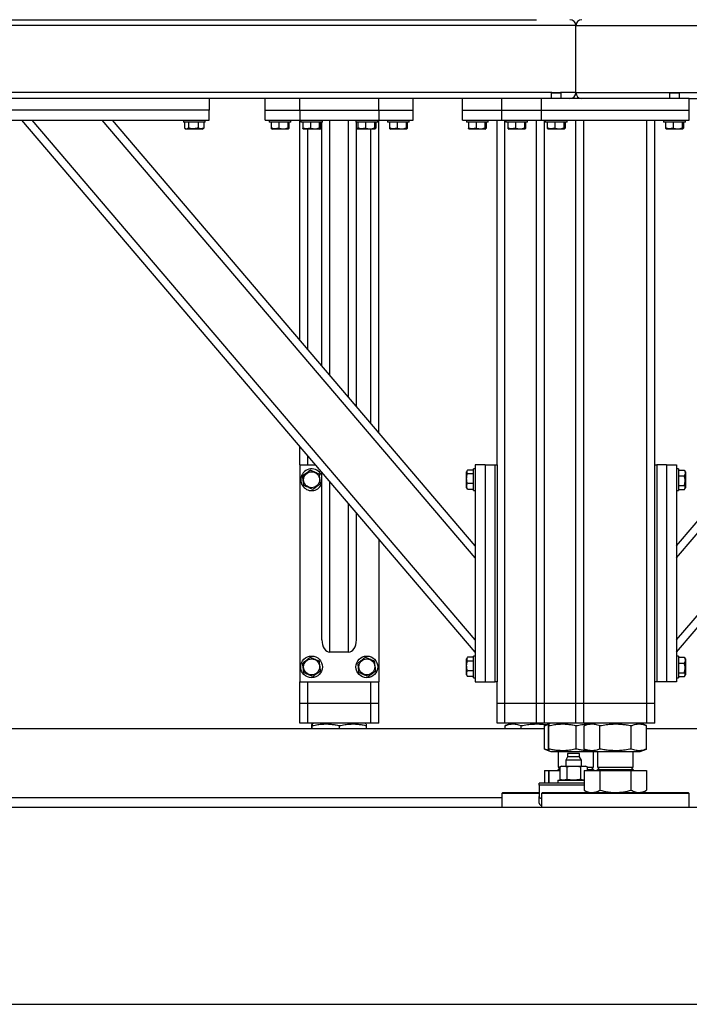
# Model space of a CAD drawing. Header units: millimetres. Extents: x 0 to 841, y 0 to 594.
# Tile 101 of 190: x 500 to 523, y 527 to 560. Entities that reach past the tile are written whole.
import ezdxf

# ---------------------------------------------------------------- set-up
doc = ezdxf.new("R2010")
doc.units = ezdxf.units.MM
doc.layers.add('TRAIT-FORT', color=4, linetype='Continuous', lineweight=25)

msp = doc.modelspace()

# ---------------------------------------------------------------- linework, layer by layer
at = {"layer": 'TRAIT-FORT', "color": 4, "linetype": 'Continuous', "lineweight": 25}
for p, q in [((480.49, 560.134), (517.95, 560.134)), ((517.953, 560.134), (517.95, 560.134)), ((519.286, 559.934), (481.62, 559.934)), ((519.286, 559.934), (544.286, 559.934)), ((519.286, 557.667), (519.286, 559.934)), ((518.476, 557.667), (483.763, 557.667)), ((518.12, 557.467), (500.02, 557.467)), ((506.886, 557.467), (506.886, 557.067)), ((508.786, 557.067), (508.786, 557.467)), ((509.953, 557.067), (509.953, 557.467)), ((512.62, 557.067), (512.62, 557.467)), ((513.786, 557.067), (513.786, 557.467)), ((515.453, 557.067), (515.453, 557.467)), ((516.786, 557.067), (516.786, 557.467)), ((523.12, 557.467), (518.12, 557.467)), ((518.12, 557.067), (518.12, 557.467)), ((518.476, 557.667), (518.453, 557.644)), ((518.453, 557.644), (518.453, 557.467)), ((518.786, 557.644), (518.453, 557.644)), ((518.476, 557.667), (518.763, 557.667)), ((518.786, 557.644), (518.763, 557.667)), ((519.286, 557.667), (518.763, 557.667)), ((518.786, 557.467), (518.786, 557.644)), ((519.286, 557.667), (522.476, 557.667)), ((522.476, 557.667), (522.453, 557.644)), ((522.453, 557.644), (522.453, 557.467)), ((522.786, 557.644), (522.453, 557.644)), ((522.476, 557.667), (522.763, 557.667)), ((522.786, 557.644), (522.763, 557.667)), ((522.763, 557.667), (540.81, 557.667)), ((522.786, 557.467), (522.786, 557.644)), ((523.12, 557.467), (531.686, 557.467)), ((523.12, 557.067), (523.12, 557.467)), ((506.886, 557.067), (500.02, 557.067)), ((506.886, 556.734), (506.886, 557.067)), ((508.786, 556.734), (508.786, 557.067)), ((508.786, 557.067), (509.953, 557.067)), ((509.953, 557.067), (509.953, 556.734)), ((509.953, 557.067), (512.62, 557.067)), ((512.62, 557.067), (512.62, 556.734)), ((512.62, 557.067), (513.786, 557.067)), ((513.786, 556.734), (513.786, 557.067)), ((515.453, 556.734), (515.453, 557.067)), ((515.453, 557.067), (516.786, 557.067)), ((516.786, 556.734), (516.786, 557.067)), ((516.786, 557.067), (518.12, 557.067)), ((518.12, 556.734), (518.12, 557.067)), ((518.12, 557.067), (523.12, 557.067)), ((523.12, 556.734), (523.12, 557.067)), ((500.02, 556.734), (506.886, 556.734)), ((515.886, 538.734), (500.553, 556.734)), ((515.886, 539.145), (500.903, 556.734)), ((515.886, 541.921), (503.268, 556.734)), ((515.886, 542.332), (503.618, 556.734)), ((506.02, 556.734), (506.02, 556.667)), ((506.753, 556.667), (506.753, 556.734)), ((508.786, 556.734), (509.953, 556.734)), ((508.92, 556.734), (508.92, 556.667)), ((509.653, 556.667), (509.653, 556.734)), ((509.953, 556.734), (512.62, 556.734)), ((509.953, 549.297), (509.953, 556.734)), ((509.986, 556.734), (509.986, 556.667)), ((510.72, 556.667), (510.72, 556.734)), ((510.97, 548.104), (510.97, 556.734)), ((511.603, 547.36), (511.603, 556.734)), ((511.853, 556.734), (511.853, 556.667)), ((512.586, 556.667), (512.586, 556.734)), ((512.62, 546.167), (512.62, 556.734)), ((512.62, 556.734), (513.786, 556.734)), ((512.92, 556.734), (512.92, 556.667)), ((513.653, 556.667), (513.653, 556.734)), ((515.453, 556.734), (516.786, 556.734)), ((515.586, 556.734), (515.586, 556.667)), ((516.32, 556.667), (516.32, 556.734)), ((516.62, 545.067), (516.62, 556.734)), ((516.786, 556.734), (518.12, 556.734)), ((516.886, 537), (516.886, 556.734)), ((516.92, 556.734), (516.92, 556.667)), ((517.653, 556.667), (517.653, 556.734)), ((517.953, 537), (517.953, 556.734)), ((518.12, 556.734), (523.12, 556.734)), ((518.22, 537), (518.22, 556.734)), ((518.253, 556.734), (518.253, 556.667)), ((518.986, 556.667), (518.986, 556.734)), ((519.286, 537), (519.286, 556.734)), ((519.553, 537), (519.553, 556.734)), ((521.686, 537), (521.686, 556.734)), ((521.953, 545.067), (521.953, 556.734)), ((522.253, 556.734), (522.253, 556.667)), ((522.686, 539.145), (537.669, 556.734)), ((522.686, 538.734), (538.02, 556.734)), ((522.686, 541.921), (535.305, 556.734)), ((522.686, 542.332), (534.954, 556.734)), ((522.986, 556.667), (522.986, 556.734)), ((506.753, 556.667), (506.02, 556.667)), ((506.062, 556.667), (506.062, 556.467)), ((506.078, 556.456), (506.117, 556.434)), ((506.655, 556.434), (506.117, 556.434)), ((506.189, 556.667), (506.189, 556.467)), ((506.514, 556.667), (506.514, 556.467)), ((506.655, 556.434), (506.694, 556.456)), ((506.711, 556.467), (506.694, 556.457)), ((506.711, 556.667), (506.711, 556.467)), ((508.947, 556.667), (508.92, 556.667)), ((509.653, 556.667), (508.947, 556.667)), ((508.985, 556.667), (508.985, 556.467)), ((509.001, 556.443), (509.017, 556.434)), ((509.555, 556.434), (509.017, 556.434)), ((509.246, 556.667), (509.246, 556.467)), ((509.547, 556.667), (509.547, 556.467)), ((509.555, 556.434), (509.572, 556.443)), ((509.588, 556.667), (509.588, 556.467)), ((510.014, 556.667), (509.986, 556.667)), ((510.72, 556.667), (510.014, 556.667)), ((510.051, 556.667), (510.051, 556.467)), ((510.067, 556.443), (510.084, 556.434)), ((510.622, 556.434), (510.084, 556.434)), ((510.22, 548.984), (510.22, 556.434)), ((510.312, 556.667), (510.312, 556.467)), ((510.614, 556.667), (510.614, 556.467)), ((510.622, 556.434), (510.638, 556.443)), ((510.703, 556.434), (510.622, 556.434)), ((510.654, 556.667), (510.654, 556.467)), ((510.703, 548.417), (510.703, 556.667)), ((511.881, 556.667), (511.853, 556.667)), ((511.87, 547.047), (511.87, 556.667)), ((511.912, 556.467), (511.87, 556.455)), ((511.95, 556.434), (511.87, 556.434)), ((512.586, 556.667), (511.881, 556.667)), ((511.912, 556.667), (511.912, 556.467)), ((511.912, 556.467), (511.919, 556.466)), ((511.918, 556.667), (511.918, 556.467)), ((511.934, 556.443), (511.95, 556.434)), ((512.489, 556.434), (511.95, 556.434)), ((512.179, 556.667), (512.179, 556.467)), ((512.353, 546.48), (512.353, 556.434)), ((512.48, 556.667), (512.48, 556.467)), ((512.489, 556.434), (512.505, 556.443)), ((512.521, 556.667), (512.521, 556.467)), ((512.947, 556.667), (512.92, 556.667)), ((513.653, 556.667), (512.947, 556.667)), ((512.985, 556.667), (512.985, 556.467)), ((513.001, 556.443), (513.017, 556.434)), ((513.555, 556.434), (513.017, 556.434)), ((513.246, 556.667), (513.246, 556.467)), ((513.547, 556.667), (513.547, 556.467)), ((513.555, 556.434), (513.572, 556.443)), ((513.588, 556.667), (513.588, 556.467)), ((515.614, 556.667), (515.586, 556.667)), ((516.32, 556.667), (515.614, 556.667)), ((515.651, 556.667), (515.651, 556.467)), ((515.667, 556.443), (515.684, 556.434)), ((516.222, 556.434), (515.684, 556.434)), ((515.912, 556.667), (515.912, 556.467)), ((516.214, 556.667), (516.214, 556.467)), ((516.222, 556.434), (516.238, 556.443)), ((516.254, 556.667), (516.254, 556.467)), ((516.947, 556.667), (516.92, 556.667)), ((517.653, 556.667), (516.947, 556.667)), ((516.985, 556.667), (516.985, 556.467)), ((517.001, 556.443), (517.017, 556.434)), ((517.555, 556.434), (517.017, 556.434)), ((517.246, 556.667), (517.246, 556.467)), ((517.547, 556.667), (517.547, 556.467)), ((517.555, 556.434), (517.572, 556.443)), ((517.588, 556.667), (517.588, 556.467)), ((518.281, 556.667), (518.253, 556.667)), ((518.986, 556.667), (518.281, 556.667)), ((518.318, 556.667), (518.318, 556.467)), ((518.334, 556.443), (518.35, 556.434)), ((518.889, 556.434), (518.35, 556.434)), ((518.579, 556.667), (518.579, 556.467)), ((518.88, 556.667), (518.88, 556.467)), ((518.889, 556.434), (518.905, 556.443)), ((518.921, 556.667), (518.921, 556.467)), ((522.281, 556.667), (522.253, 556.667)), ((522.986, 556.667), (522.281, 556.667)), ((522.318, 556.667), (522.318, 556.467)), ((522.334, 556.443), (522.35, 556.434)), ((522.889, 556.434), (522.35, 556.434)), ((522.579, 556.667), (522.579, 556.467)), ((522.88, 556.667), (522.88, 556.467)), ((522.889, 556.434), (522.905, 556.443)), ((522.921, 556.667), (522.921, 556.467)), ((509.953, 545.067), (509.953, 545.699)), ((509.953, 545.067), (509.953, 537.734)), ((509.953, 545.067), (510.491, 545.067)), ((510.22, 545.067), (510.22, 545.386)), ((516.22, 545.067), (515.886, 545.067)), ((515.886, 545.067), (515.886, 537.734)), ((516.22, 545.067), (516.22, 537.734)), ((516.22, 545.067), (516.553, 545.067)), ((516.553, 537.734), (516.553, 545.067)), ((516.553, 545.067), (516.62, 545.067)), ((516.62, 545.067), (516.62, 537.734)), ((521.953, 537.734), (521.953, 545.067)), ((521.953, 545.067), (522.02, 545.067)), ((522.02, 545.067), (522.02, 537.734)), ((522.353, 545.067), (522.02, 545.067)), ((522.353, 545.067), (522.353, 537.734)), ((522.353, 545.067), (522.686, 545.067)), ((522.686, 545.067), (522.686, 537.734)), ((510.703, 539.145), (510.703, 544.819)), ((515.609, 544.875), (515.586, 544.836)), ((515.586, 544.298), (515.586, 544.836)), ((515.82, 544.892), (515.62, 544.892)), ((515.82, 544.764), (515.62, 544.764)), ((515.886, 544.934), (515.82, 544.934)), ((515.82, 544.2), (515.82, 544.934)), ((522.753, 544.934), (522.686, 544.934)), ((522.753, 544.934), (522.753, 544.708)), ((522.753, 544.892), (522.953, 544.892)), ((522.953, 544.892), (522.963, 544.875)), ((522.986, 544.836), (522.964, 544.875)), ((522.986, 544.836), (522.986, 544.534)), ((510.97, 538.734), (510.97, 544.505)), ((515.82, 544.44), (515.62, 544.44)), ((522.753, 544.708), (522.753, 544.2)), ((522.753, 544.694), (522.953, 544.694)), ((522.986, 544.534), (522.986, 544.298)), ((515.586, 544.298), (515.609, 544.259)), ((515.62, 544.242), (515.61, 544.259)), ((515.82, 544.242), (515.62, 544.242)), ((515.82, 544.2), (515.886, 544.2)), ((522.686, 544.2), (522.753, 544.2)), ((522.753, 544.37), (522.953, 544.37)), ((522.753, 544.242), (522.953, 544.242)), ((522.964, 544.259), (522.986, 544.298)), ((511.603, 538.734), (511.603, 543.762)), ((511.87, 539.145), (511.87, 543.449)), ((512.62, 542.569), (512.62, 537.734)), ((511.603, 538.734), (510.97, 538.734)), ((515.609, 538.542), (515.586, 538.503)), ((515.586, 537.965), (515.586, 538.503)), ((515.82, 538.558), (515.62, 538.558)), ((515.82, 538.431), (515.62, 538.431)), ((515.886, 538.6), (515.82, 538.6)), ((515.82, 537.867), (515.82, 538.6)), ((522.753, 538.6), (522.686, 538.6)), ((522.753, 538.6), (522.753, 538.374)), ((522.753, 538.558), (522.953, 538.558)), ((522.953, 538.558), (522.963, 538.541)), ((522.986, 538.503), (522.964, 538.542)), ((522.986, 538.503), (522.986, 538.201)), ((515.82, 538.106), (515.62, 538.106)), ((522.753, 538.374), (522.753, 537.867)), ((522.753, 538.361), (522.953, 538.361)), ((522.986, 538.201), (522.986, 537.965)), ((509.953, 537.734), (512.62, 537.734)), ((509.953, 537), (509.953, 537.734)), ((510.22, 537), (510.22, 537.734)), ((512.353, 537), (512.353, 537.734)), ((512.62, 537), (512.62, 537.734)), ((515.586, 537.965), (515.609, 537.926)), ((515.62, 537.909), (515.61, 537.926)), ((515.82, 537.909), (515.62, 537.909)), ((515.82, 537.867), (515.886, 537.867)), ((515.886, 537.734), (516.22, 537.734)), ((516.22, 537.734), (516.553, 537.734)), ((516.62, 537.734), (516.553, 537.734)), ((516.62, 537), (516.62, 537.734)), ((521.953, 537), (521.953, 537.734)), ((522.02, 537.734), (521.953, 537.734)), ((522.353, 537.734), (522.02, 537.734)), ((522.686, 537.734), (522.353, 537.734)), ((522.686, 537.867), (522.753, 537.867)), ((522.753, 538.036), (522.953, 538.036)), ((522.753, 537.909), (522.953, 537.909)), ((522.964, 537.926), (522.986, 537.965)), ((510.22, 537), (509.953, 537)), ((509.953, 536.334), (509.953, 537)), ((512.353, 537), (510.22, 537)), ((510.22, 536.334), (510.22, 537)), ((512.62, 537), (512.353, 537)), ((512.353, 536.334), (512.353, 537)), ((512.62, 536.334), (512.62, 537)), ((516.886, 537), (516.62, 537)), ((516.62, 536.334), (516.62, 537)), ((517.953, 537), (516.886, 537)), ((516.886, 536.334), (516.886, 537)), ((518.22, 537), (517.953, 537)), ((517.953, 536.334), (517.953, 537)), ((519.286, 537), (518.22, 537)), ((518.22, 536.334), (518.22, 537)), ((519.553, 537), (519.286, 537)), ((519.286, 536.334), (519.286, 537)), ((521.686, 537), (519.553, 537)), ((519.553, 536.334), (519.553, 537)), ((521.953, 537), (521.686, 537)), ((521.686, 536.334), (521.686, 537)), ((521.953, 536.334), (521.953, 537)), ((489.723, 536.15), (518.228, 536.15)), ((510.22, 536.334), (509.953, 536.334)), ((512.353, 536.334), (510.22, 536.334)), ((510.363, 536.15), (510.363, 536.246)), ((510.445, 536.334), (510.369, 536.303)), ((510.376, 536.15), (510.376, 536.246)), ((511.299, 536.15), (511.299, 536.246)), ((512.204, 536.303), (512.127, 536.334)), ((512.209, 536.15), (512.209, 536.246)), ((512.62, 536.334), (512.353, 536.334)), ((516.886, 536.334), (516.62, 536.334)), ((517.953, 536.334), (516.886, 536.334)), ((516.902, 536.249), (516.894, 536.246)), ((516.894, 536.15), (516.894, 536.246)), ((517.112, 536.334), (516.902, 536.249)), ((517.435, 536.15), (517.435, 536.246)), ((518.22, 536.334), (517.953, 536.334)), ((519.286, 536.334), (518.22, 536.334)), ((518.236, 536.249), (518.228, 536.246)), ((518.228, 535.455), (518.228, 536.246)), ((518.367, 536.302), (518.235, 536.249)), ((518.363, 535.455), (518.363, 536.246)), ((518.445, 536.334), (518.369, 536.303)), ((518.376, 535.455), (518.376, 536.246)), ((519.553, 536.334), (519.286, 536.334)), ((519.299, 535.455), (519.299, 536.246)), ((521.686, 536.334), (519.553, 536.334)), ((519.569, 536.249), (519.561, 536.246)), ((519.561, 535.455), (519.561, 536.246)), ((519.779, 536.334), (519.568, 536.249)), ((520.101, 535.455), (520.101, 536.246)), ((521.16, 535.455), (521.16, 536.246)), ((521.671, 536.249), (521.46, 536.334)), ((521.678, 535.455), (521.678, 536.246)), ((521.678, 536.15), (541.894, 536.15)), ((521.953, 536.334), (521.686, 536.334)), ((518.228, 535.455), (518.236, 535.452)), ((518.235, 535.452), (518.369, 535.398)), ((519.561, 535.455), (519.569, 535.452)), ((519.568, 535.452), (519.779, 535.367)), ((521.46, 535.367), (521.671, 535.452)), ((518.369, 535.398), (518.445, 535.367)), ((518.445, 535.367), (519.779, 535.367)), ((518.686, 535.367), (518.686, 534.839)), ((519.004, 535.186), (518.941, 535.076)), ((518.941, 535.076), (518.941, 534.879)), ((519.208, 535.076), (518.941, 535.076)), ((519.004, 535.302), (519.004, 535.186)), ((519.208, 535.302), (519.004, 535.302)), ((519.411, 535.186), (519.004, 535.186)), ((519.411, 535.302), (519.208, 535.302)), ((519.474, 535.076), (519.208, 535.076)), ((519.411, 535.186), (519.411, 535.302)), ((519.474, 535.076), (519.411, 535.186)), ((519.474, 534.879), (519.474, 535.076)), ((519.779, 535.367), (520.208, 535.367)), ((519.886, 534.839), (519.886, 535.367)), ((520.02, 535.367), (520.02, 534.839)), ((520.208, 535.367), (521.46, 535.367)), ((521.22, 534.839), (521.22, 535.367)), ((518.434, 534.734), (518.434, 534.727)), ((518.434, 534.734), (518.746, 534.734)), ((518.686, 534.839), (518.746, 534.839)), ((518.746, 534.827), (518.686, 534.767)), ((518.686, 534.767), (518.746, 534.767)), ((518.808, 534.879), (518.746, 534.857)), ((518.746, 534.857), (518.746, 534.425)), ((518.808, 534.879), (518.861, 534.879)), ((518.861, 534.879), (519.208, 534.879)), ((518.977, 534.857), (518.977, 534.425)), ((519.208, 534.879), (519.554, 534.879)), ((519.438, 534.857), (519.438, 534.425)), ((519.554, 534.879), (519.608, 534.879)), ((519.669, 534.857), (519.608, 534.879)), ((519.669, 534.857), (519.669, 534.727)), ((519.669, 534.839), (519.886, 534.839)), ((519.669, 534.767), (519.886, 534.767)), ((519.669, 534.734), (519.768, 534.734)), ((519.768, 534.734), (519.768, 534.727)), ((519.768, 534.734), (521.471, 534.734)), ((519.886, 534.767), (519.814, 534.839)), ((519.827, 534.839), (519.827, 534.827)), ((520.092, 534.839), (520.02, 534.767)), ((520.02, 534.839), (521.22, 534.839)), ((520.02, 534.767), (521.22, 534.767)), ((521.22, 534.767), (521.147, 534.839)), ((521.471, 534.727), (521.471, 534.734)), ((518.228, 534.727), (518.228, 534.302)), ((518.228, 534.727), (518.363, 534.727)), ((518.363, 534.727), (518.363, 534.302)), ((518.363, 534.727), (518.376, 534.727)), ((518.376, 534.727), (518.376, 534.302)), ((518.376, 534.727), (518.746, 534.727)), ((518.674, 534.402), (518.674, 534.302)), ((518.674, 534.402), (519.561, 534.402)), ((518.746, 534.425), (518.808, 534.402)), ((519.561, 534.403), (519.554, 534.402)), ((519.561, 534.727), (519.561, 534.066)), ((519.561, 534.727), (520.101, 534.727)), ((520.101, 534.727), (520.101, 534.066)), ((520.101, 534.727), (521.16, 534.727)), ((521.16, 534.066), (521.16, 534.727)), ((521.16, 534.727), (521.678, 534.727)), ((521.678, 534.727), (521.678, 534.066)), ((519.561, 534.302), (518.041, 534.302)), ((518.041, 534.231), (518.041, 534.302)), ((518.041, 534.231), (518.041, 533.85)), ((519.561, 534.231), (518.041, 534.231)), ((491.286, 533.817), (516.786, 533.817)), ((516.82, 533.984), (516.786, 533.95)), ((516.786, 533.95), (516.786, 533.484)), ((518.041, 533.95), (516.786, 533.95)), ((516.82, 533.984), (518.041, 533.984)), ((518.041, 533.619), (518.041, 533.85)), ((518.153, 533.984), (518.12, 533.95)), ((518.12, 533.95), (518.12, 533.484)), ((523.12, 533.95), (518.12, 533.95)), ((518.153, 533.984), (523.086, 533.984)), ((519.568, 534.062), (519.561, 534.066)), ((519.568, 534.062), (519.703, 533.984)), ((521.536, 533.984), (521.671, 534.062)), ((523.12, 533.95), (523.086, 533.984)), ((523.12, 533.484), (523.12, 533.95)), ((358.853, 533.484), (560.157, 533.484)), ((358.853, 526.817), (560.157, 526.817))]:
    msp.add_line(p, q, dxfattribs=at)
for centre, radius in [((510.353, 544.567), 0.269), ((510.353, 538.234), 0.367), ((510.353, 538.234), 0.269), ((512.22, 538.234), 0.367), ((512.22, 538.234), 0.269)]:
    msp.add_circle(centre, radius, dxfattribs=at)
for centre, radius, start, end in [((519.086, 559.934), 0.2, 0, 90), ((519.486, 559.934), 0.2, 90, 180), ((519.086, 557.667), 0.2, 270, 0), ((519.486, 557.667), 0.2, 180, 270), ((510.353, 544.567), 0.367, 17.3414, 157.4773), ((510.353, 544.567), 0.367, 157.4773, 342.6586), ((518.653, 534.767), 0.0333, 270, 360), ((519.92, 534.767), 0.0333, 180, 270), ((519.986, 534.767), 0.0333, 270, 360), ((521.253, 534.767), 0.0333, 180, 270), ((518.136, 533.877), 0.0989, 195.6872, 260.3659), ((518.136, 533.646), 0.0989, 195.6872, 260.3659)]:
    msp.add_arc(centre, radius, start, end, dxfattribs=at)
for centre, start_param, end_param in [((510.97, 539.145), 1.570796, 3.141593), ((511.603, 539.145), 3.141593, 4.712389)]:
    msp.add_ellipse(centre, major_axis=(0, 0.411), ratio=0.648466, start_param=start_param, end_param=end_param, dxfattribs=at)
for points, knots in [([(506.062, 556.467), (506.073, 556.46), (506.095, 556.445), (506.128, 556.44), (506.16, 556.448), (506.179, 556.461), (506.189, 556.467)], [0, 0, 0, 0, 0.264605, 0.534948, 0.765343, 1, 1, 1, 1]), ([(506.514, 556.467), (506.472, 556.457), (506.404, 556.44), (506.305, 556.442), (506.238, 556.454), (506.2, 556.464), (506.189, 556.467)], [0, 0, 0, 0, 0.385549, 0.637642, 0.896546, 1, 1, 1, 1]), ([(506.711, 556.467), (506.694, 556.46), (506.659, 556.445), (506.608, 556.44), (506.559, 556.448), (506.529, 556.461), (506.514, 556.467)], [0, 0, 0, 0, 0.264605, 0.534948, 0.765343, 1, 1, 1, 1]), ([(509.001, 556.444), (509, 556.444), (508.996, 556.444), (508.991, 556.454), (508.986, 556.464), (508.985, 556.467)], [0, 0, 0, 0, 0.082237, 0.737977, 1, 1, 1, 1]), ([(509.246, 556.467), (509.223, 556.46), (509.177, 556.445), (509.109, 556.44), (509.045, 556.448), (509.005, 556.461), (508.985, 556.467)], [0, 0, 0, 0, 0.2646049, 0.5349477, 0.7653431, 1, 1, 1, 1]), ([(509.246, 556.467), (509.272, 556.46), (509.325, 556.445), (509.403, 556.44), (509.478, 556.448), (509.524, 556.461), (509.547, 556.467)], [0, 0, 0, 0, 0.2646049, 0.5349477, 0.7653431, 1, 1, 1, 1]), ([(509.588, 556.467), (509.582, 556.457), (509.574, 556.44), (509.562, 556.442), (509.553, 556.454), (509.549, 556.464), (509.547, 556.467)], [0, 0, 0, 0, 0.385549, 0.637642, 0.896546, 1, 1, 1, 1]), ([(510.067, 556.444), (510.067, 556.444), (510.063, 556.444), (510.058, 556.454), (510.053, 556.464), (510.051, 556.467)], [0, 0, 0, 0, 0.082237, 0.737977, 1, 1, 1, 1]), ([(510.312, 556.467), (510.29, 556.46), (510.244, 556.445), (510.176, 556.44), (510.111, 556.448), (510.072, 556.461), (510.051, 556.467)], [0, 0, 0, 0, 0.2646049, 0.5349477, 0.7653431, 1, 1, 1, 1]), ([(510.312, 556.467), (510.339, 556.46), (510.391, 556.445), (510.47, 556.44), (510.545, 556.448), (510.591, 556.461), (510.614, 556.467)], [0, 0, 0, 0, 0.2646049, 0.5349477, 0.7653431, 1, 1, 1, 1]), ([(510.654, 556.467), (510.649, 556.457), (510.641, 556.44), (510.628, 556.442), (510.62, 556.454), (510.615, 556.464), (510.614, 556.467)], [0, 0, 0, 0, 0.385549, 0.637642, 0.896546, 1, 1, 1, 1]), ([(510.64, 556.452), (510.646, 556.451), (510.667, 556.445), (510.688, 556.445), (510.703, 556.445)], [0, 0, 0, 0, 0.292946, 1, 1, 1, 1]), ([(511.934, 556.444), (511.934, 556.444), (511.93, 556.444), (511.924, 556.454), (511.92, 556.464), (511.918, 556.467)], [0, 0, 0, 0, 0.082237, 0.737977, 1, 1, 1, 1]), ([(512.179, 556.467), (512.156, 556.46), (512.111, 556.445), (512.043, 556.44), (511.978, 556.448), (511.938, 556.461), (511.918, 556.467)], [0, 0, 0, 0, 0.2646049, 0.5349477, 0.7653431, 1, 1, 1, 1]), ([(512.179, 556.467), (512.205, 556.46), (512.258, 556.445), (512.337, 556.44), (512.411, 556.448), (512.457, 556.461), (512.48, 556.467)], [0, 0, 0, 0, 0.264605, 0.534948, 0.765343, 1, 1, 1, 1]), ([(512.521, 556.467), (512.516, 556.457), (512.507, 556.44), (512.495, 556.442), (512.487, 556.454), (512.482, 556.464), (512.48, 556.467)], [0, 0, 0, 0, 0.3855495, 0.6376419, 0.8965462, 1, 1, 1, 1]), ([(513.001, 556.444), (513, 556.444), (512.996, 556.444), (512.991, 556.454), (512.986, 556.464), (512.985, 556.467)], [0, 0, 0, 0, 0.082237, 0.737977, 1, 1, 1, 1]), ([(513.246, 556.467), (513.223, 556.46), (513.177, 556.445), (513.109, 556.44), (513.045, 556.448), (513.005, 556.461), (512.985, 556.467)], [0, 0, 0, 0, 0.264605, 0.534948, 0.765343, 1, 1, 1, 1]), ([(513.246, 556.467), (513.272, 556.46), (513.325, 556.445), (513.403, 556.44), (513.478, 556.448), (513.524, 556.461), (513.547, 556.467)], [0, 0, 0, 0, 0.264605, 0.534948, 0.765343, 1, 1, 1, 1]), ([(513.588, 556.467), (513.582, 556.457), (513.574, 556.44), (513.562, 556.442), (513.553, 556.454), (513.549, 556.464), (513.547, 556.467)], [0, 0, 0, 0, 0.3855495, 0.6376419, 0.8965462, 1, 1, 1, 1]), ([(515.667, 556.444), (515.667, 556.444), (515.663, 556.444), (515.658, 556.454), (515.653, 556.464), (515.651, 556.467)], [0, 0, 0, 0, 0.082237, 0.737977, 1, 1, 1, 1]), ([(515.912, 556.467), (515.89, 556.46), (515.844, 556.445), (515.776, 556.44), (515.711, 556.448), (515.672, 556.461), (515.651, 556.467)], [0, 0, 0, 0, 0.264605, 0.534948, 0.765343, 1, 1, 1, 1]), ([(515.912, 556.467), (515.939, 556.46), (515.991, 556.445), (516.07, 556.44), (516.145, 556.448), (516.191, 556.461), (516.214, 556.467)], [0, 0, 0, 0, 0.264605, 0.534948, 0.765343, 1, 1, 1, 1]), ([(516.254, 556.467), (516.249, 556.457), (516.241, 556.44), (516.228, 556.442), (516.22, 556.454), (516.215, 556.464), (516.214, 556.467)], [0, 0, 0, 0, 0.385549, 0.637642, 0.896546, 1, 1, 1, 1]), ([(517.001, 556.444), (517, 556.444), (516.996, 556.444), (516.991, 556.454), (516.986, 556.464), (516.985, 556.467)], [0, 0, 0, 0, 0.082237, 0.737977, 1, 1, 1, 1]), ([(517.246, 556.467), (517.223, 556.46), (517.177, 556.445), (517.109, 556.44), (517.045, 556.448), (517.005, 556.461), (516.985, 556.467)], [0, 0, 0, 0, 0.2646049, 0.5349477, 0.7653431, 1, 1, 1, 1]), ([(517.246, 556.467), (517.272, 556.46), (517.325, 556.445), (517.403, 556.44), (517.478, 556.448), (517.524, 556.461), (517.547, 556.467)], [0, 0, 0, 0, 0.264605, 0.534948, 0.765343, 1, 1, 1, 1]), ([(517.588, 556.467), (517.582, 556.457), (517.574, 556.44), (517.562, 556.442), (517.553, 556.454), (517.549, 556.464), (517.547, 556.467)], [0, 0, 0, 0, 0.385549, 0.637642, 0.896546, 1, 1, 1, 1]), ([(518.334, 556.444), (518.334, 556.444), (518.33, 556.444), (518.324, 556.454), (518.32, 556.464), (518.318, 556.467)], [0, 0, 0, 0, 0.082237, 0.737977, 1, 1, 1, 1]), ([(518.579, 556.467), (518.556, 556.46), (518.511, 556.445), (518.443, 556.44), (518.378, 556.448), (518.338, 556.461), (518.318, 556.467)], [0, 0, 0, 0, 0.264605, 0.534948, 0.765343, 1, 1, 1, 1]), ([(518.579, 556.467), (518.605, 556.46), (518.658, 556.445), (518.737, 556.44), (518.811, 556.448), (518.857, 556.461), (518.88, 556.467)], [0, 0, 0, 0, 0.264605, 0.534948, 0.765343, 1, 1, 1, 1]), ([(518.921, 556.467), (518.916, 556.457), (518.907, 556.44), (518.895, 556.442), (518.887, 556.454), (518.882, 556.464), (518.88, 556.467)], [0, 0, 0, 0, 0.385549, 0.637642, 0.896546, 1, 1, 1, 1]), ([(522.334, 556.444), (522.334, 556.444), (522.33, 556.444), (522.324, 556.454), (522.32, 556.464), (522.318, 556.467)], [0, 0, 0, 0, 0.082237, 0.737977, 1, 1, 1, 1]), ([(522.579, 556.467), (522.556, 556.46), (522.511, 556.445), (522.443, 556.44), (522.378, 556.448), (522.338, 556.461), (522.318, 556.467)], [0, 0, 0, 0, 0.264605, 0.534948, 0.765343, 1, 1, 1, 1]), ([(522.579, 556.467), (522.605, 556.46), (522.658, 556.445), (522.737, 556.44), (522.811, 556.448), (522.857, 556.461), (522.88, 556.467)], [0, 0, 0, 0, 0.264605, 0.534948, 0.765343, 1, 1, 1, 1]), ([(522.921, 556.467), (522.916, 556.457), (522.907, 556.44), (522.895, 556.442), (522.887, 556.454), (522.882, 556.464), (522.88, 556.467)], [0, 0, 0, 0, 0.385549, 0.637642, 0.896546, 1, 1, 1, 1]), ([(510.312, 544.892), (510.29, 544.875), (510.244, 544.84), (510.176, 544.789), (510.111, 544.74), (510.072, 544.71), (510.051, 544.694)], [0, 0, 0, 0, 0.264605, 0.534948, 0.765343, 1, 1, 1, 1]), ([(510.312, 544.892), (510.339, 544.881), (510.391, 544.858), (510.47, 544.825), (510.545, 544.794), (510.591, 544.774), (510.614, 544.764)], [0, 0, 0, 0, 0.264605, 0.534948, 0.765343, 1, 1, 1, 1]), ([(510.654, 544.44), (510.649, 544.481), (510.641, 544.549), (510.628, 544.648), (510.62, 544.715), (510.615, 544.753), (510.614, 544.764)], [0, 0, 0, 0, 0.385549, 0.637642, 0.896546, 1, 1, 1, 1]), ([(515.62, 544.44), (515.61, 544.481), (515.593, 544.549), (515.594, 544.648), (515.606, 544.715), (515.617, 544.753), (515.62, 544.764)], [0, 0, 0, 0, 0.385549, 0.637642, 0.896546, 1, 1, 1, 1]), ([(515.62, 544.892), (515.612, 544.881), (515.598, 544.858), (515.592, 544.825), (515.6, 544.794), (515.613, 544.774), (515.62, 544.764)], [0, 0, 0, 0, 0.264605, 0.534948, 0.765343, 1, 1, 1, 1]), ([(522.953, 544.892), (522.96, 544.875), (522.975, 544.84), (522.98, 544.789), (522.972, 544.74), (522.959, 544.71), (522.953, 544.694)], [0, 0, 0, 0, 0.264605, 0.534948, 0.765343, 1, 1, 1, 1]), ([(510.092, 544.37), (510.087, 544.411), (510.078, 544.479), (510.066, 544.578), (510.058, 544.645), (510.053, 544.683), (510.051, 544.694)], [0, 0, 0, 0, 0.385549, 0.637642, 0.896546, 1, 1, 1, 1]), ([(510.393, 544.242), (510.416, 544.26), (510.462, 544.294), (510.53, 544.345), (510.594, 544.395), (510.634, 544.425), (510.654, 544.44)], [0, 0, 0, 0, 0.264605, 0.534948, 0.765343, 1, 1, 1, 1]), ([(515.62, 544.242), (515.612, 544.26), (515.598, 544.294), (515.592, 544.345), (515.6, 544.395), (515.613, 544.425), (515.62, 544.44)], [0, 0, 0, 0, 0.264605, 0.534948, 0.765343, 1, 1, 1, 1]), ([(522.953, 544.37), (522.963, 544.411), (522.98, 544.479), (522.978, 544.578), (522.966, 544.645), (522.956, 544.683), (522.953, 544.694)], [0, 0, 0, 0, 0.385549, 0.637642, 0.896546, 1, 1, 1, 1]), ([(510.393, 544.242), (510.367, 544.253), (510.314, 544.276), (510.236, 544.309), (510.161, 544.341), (510.115, 544.36), (510.092, 544.37)], [0, 0, 0, 0, 0.264605, 0.534948, 0.765343, 1, 1, 1, 1]), ([(522.953, 544.242), (522.96, 544.253), (522.975, 544.276), (522.98, 544.309), (522.972, 544.341), (522.959, 544.36), (522.953, 544.37)], [0, 0, 0, 0, 0.264605, 0.534948, 0.765343, 1, 1, 1, 1]), ([(510.312, 538.558), (510.29, 538.541), (510.244, 538.507), (510.176, 538.455), (510.111, 538.406), (510.072, 538.376), (510.051, 538.361)], [0, 0, 0, 0, 0.264605, 0.534948, 0.765343, 1, 1, 1, 1]), ([(510.312, 538.558), (510.339, 538.547), (510.391, 538.525), (510.47, 538.492), (510.545, 538.46), (510.591, 538.441), (510.614, 538.431)], [0, 0, 0, 0, 0.264605, 0.534948, 0.765343, 1, 1, 1, 1]), ([(510.654, 538.106), (510.649, 538.148), (510.641, 538.216), (510.628, 538.315), (510.62, 538.382), (510.615, 538.42), (510.614, 538.431)], [0, 0, 0, 0, 0.3855495, 0.6376419, 0.8965462, 1, 1, 1, 1]), ([(512.179, 538.558), (512.156, 538.541), (512.111, 538.507), (512.043, 538.455), (511.978, 538.406), (511.938, 538.376), (511.918, 538.361)], [0, 0, 0, 0, 0.264605, 0.534948, 0.765343, 1, 1, 1, 1]), ([(512.179, 538.558), (512.205, 538.547), (512.258, 538.525), (512.337, 538.492), (512.411, 538.46), (512.457, 538.441), (512.48, 538.431)], [0, 0, 0, 0, 0.264605, 0.534948, 0.765343, 1, 1, 1, 1]), ([(512.521, 538.106), (512.516, 538.148), (512.507, 538.216), (512.495, 538.315), (512.487, 538.382), (512.482, 538.42), (512.48, 538.431)], [0, 0, 0, 0, 0.3855495, 0.6376419, 0.8965462, 1, 1, 1, 1]), ([(515.62, 538.106), (515.61, 538.148), (515.593, 538.216), (515.594, 538.315), (515.606, 538.382), (515.617, 538.42), (515.62, 538.431)], [0, 0, 0, 0, 0.3855495, 0.6376419, 0.8965462, 1, 1, 1, 1]), ([(515.62, 538.558), (515.612, 538.547), (515.598, 538.525), (515.592, 538.492), (515.6, 538.46), (515.613, 538.441), (515.62, 538.431)], [0, 0, 0, 0, 0.264605, 0.534948, 0.765343, 1, 1, 1, 1]), ([(522.953, 538.558), (522.96, 538.541), (522.975, 538.507), (522.98, 538.455), (522.972, 538.406), (522.959, 538.376), (522.953, 538.361)], [0, 0, 0, 0, 0.264605, 0.534948, 0.765343, 1, 1, 1, 1]), ([(510.092, 538.036), (510.087, 538.078), (510.078, 538.146), (510.066, 538.245), (510.058, 538.312), (510.053, 538.35), (510.051, 538.361)], [0, 0, 0, 0, 0.385549, 0.637642, 0.896546, 1, 1, 1, 1]), ([(510.393, 537.909), (510.416, 537.926), (510.462, 537.961), (510.53, 538.012), (510.594, 538.061), (510.634, 538.091), (510.654, 538.106)], [0, 0, 0, 0, 0.264605, 0.534948, 0.765343, 1, 1, 1, 1]), ([(511.959, 538.036), (511.953, 538.078), (511.945, 538.146), (511.933, 538.245), (511.924, 538.312), (511.92, 538.35), (511.918, 538.361)], [0, 0, 0, 0, 0.385549, 0.637642, 0.896546, 1, 1, 1, 1]), ([(512.26, 537.909), (512.283, 537.926), (512.328, 537.961), (512.396, 538.012), (512.461, 538.061), (512.501, 538.091), (512.521, 538.106)], [0, 0, 0, 0, 0.264605, 0.534948, 0.765343, 1, 1, 1, 1]), ([(515.62, 537.909), (515.612, 537.926), (515.598, 537.961), (515.592, 538.012), (515.6, 538.061), (515.613, 538.091), (515.62, 538.106)], [0, 0, 0, 0, 0.264605, 0.534948, 0.765343, 1, 1, 1, 1]), ([(522.953, 538.036), (522.963, 538.078), (522.98, 538.146), (522.978, 538.245), (522.966, 538.312), (522.956, 538.35), (522.953, 538.361)], [0, 0, 0, 0, 0.385549, 0.637642, 0.896546, 1, 1, 1, 1]), ([(510.393, 537.909), (510.367, 537.92), (510.314, 537.942), (510.236, 537.976), (510.161, 538.007), (510.115, 538.027), (510.092, 538.036)], [0, 0, 0, 0, 0.264605, 0.534948, 0.765343, 1, 1, 1, 1]), ([(512.26, 537.909), (512.234, 537.92), (512.181, 537.942), (512.103, 537.976), (512.028, 538.007), (511.982, 538.027), (511.959, 538.036)], [0, 0, 0, 0, 0.264605, 0.534948, 0.765343, 1, 1, 1, 1]), ([(522.953, 537.909), (522.96, 537.92), (522.975, 537.942), (522.98, 537.976), (522.972, 538.007), (522.959, 538.027), (522.953, 538.036)], [0, 0, 0, 0, 0.264605, 0.534948, 0.765343, 1, 1, 1, 1]), ([(510.363, 536.246), (510.364, 536.259), (510.366, 536.284), (510.368, 536.302), (510.37, 536.305), (510.372, 536.295), (510.374, 536.277), (510.375, 536.256), (510.376, 536.246)], [0, 0, 0, 0, 0.202068, 0.3827, 0.555315, 0.692992, 0.838894, 1, 1, 1, 1]), ([(510.376, 536.246), (510.438, 536.259), (510.554, 536.284), (510.726, 536.302), (510.878, 536.305), (511.019, 536.295), (511.156, 536.277), (511.25, 536.256), (511.299, 536.246)], [0, 0, 0, 0, 0.202068, 0.3827, 0.555315, 0.692992, 0.838894, 1, 1, 1, 1]), ([(511.299, 536.246), (511.36, 536.259), (511.475, 536.284), (511.644, 536.302), (511.794, 536.305), (511.933, 536.295), (512.069, 536.277), (512.161, 536.256), (512.209, 536.246)], [0, 0, 0, 0, 0.202068, 0.3827, 0.555315, 0.692992, 0.838894, 1, 1, 1, 1]), ([(512.209, 536.246), (512.208, 536.259), (512.207, 536.283), (512.205, 536.301), (512.203, 536.301), (512.203, 536.301)], [0, 0, 0, 0, 0.412744, 0.781701, 1, 1, 1, 1]), ([(516.894, 536.246), (516.931, 536.259), (516.999, 536.284), (517.099, 536.302), (517.188, 536.305), (517.271, 536.295), (517.351, 536.277), (517.406, 536.256), (517.435, 536.246)], [0, 0, 0, 0, 0.202068, 0.3827, 0.555315, 0.692992, 0.838894, 1, 1, 1, 1]), ([(517.435, 536.246), (517.505, 536.259), (517.639, 536.284), (517.836, 536.302), (518.011, 536.305), (518.167, 536.296), (518.261, 536.284), (518.306, 536.278)], [0, 0, 0, 0, 0.245713, 0.465358, 0.675256, 0.84267, 1, 1, 1, 1]), ([(518.228, 536.246), (518.264, 536.26), (518.31, 536.278), (518.356, 536.286), (518.366, 536.287)], [0, 0, 0, 0, 0.783639, 1, 1, 1, 1]), ([(518.363, 536.246), (518.364, 536.259), (518.366, 536.284), (518.368, 536.302), (518.37, 536.305), (518.372, 536.295), (518.374, 536.277), (518.375, 536.256), (518.376, 536.246)], [0, 0, 0, 0, 0.202068, 0.3827, 0.555315, 0.692992, 0.838894, 1, 1, 1, 1]), ([(518.376, 536.246), (518.438, 536.259), (518.554, 536.284), (518.726, 536.302), (518.878, 536.305), (519.019, 536.295), (519.156, 536.277), (519.25, 536.256), (519.299, 536.246)], [0, 0, 0, 0, 0.202068, 0.3827, 0.555315, 0.692992, 0.838894, 1, 1, 1, 1]), ([(519.299, 536.246), (519.36, 536.259), (519.475, 536.283), (519.608, 536.3), (519.68, 536.3), (519.696, 536.301)], [0, 0, 0, 0, 0.4623111, 0.8755769, 1, 1, 1, 1]), ([(519.561, 536.246), (519.597, 536.259), (519.665, 536.284), (519.766, 536.302), (519.855, 536.305), (519.938, 536.295), (520.018, 536.277), (520.073, 536.256), (520.101, 536.246)], [0, 0, 0, 0, 0.202068, 0.3827, 0.555315, 0.692992, 0.838894, 1, 1, 1, 1]), ([(520.101, 536.246), (520.172, 536.259), (520.306, 536.284), (520.503, 536.302), (520.677, 536.305), (520.839, 536.295), (520.996, 536.277), (521.104, 536.256), (521.16, 536.246)], [0, 0, 0, 0, 0.202068, 0.3827, 0.555315, 0.692992, 0.838894, 1, 1, 1, 1]), ([(521.16, 536.246), (521.194, 536.259), (521.26, 536.284), (521.356, 536.302), (521.442, 536.305), (521.521, 536.295), (521.595, 536.277), (521.645, 536.258), (521.67, 536.249)], [0, 0, 0, 0, 0.205279, 0.388781, 0.564138, 0.704003, 0.852224, 1, 1, 1, 1]), ([(518.366, 535.413), (518.349, 535.417), (518.302, 535.427), (518.257, 535.444), (518.228, 535.455)], [0, 0, 0, 0, 0.375349, 1, 1, 1, 1]), ([(518.376, 535.455), (518.375, 535.442), (518.374, 535.417), (518.371, 535.399), (518.369, 535.396), (518.367, 535.406), (518.365, 535.424), (518.364, 535.444), (518.363, 535.455)], [0, 0, 0, 0, 0.202068, 0.3827, 0.555315, 0.692992, 0.838894, 1, 1, 1, 1]), ([(519.299, 535.455), (519.237, 535.442), (519.121, 535.417), (518.949, 535.399), (518.797, 535.396), (518.656, 535.406), (518.519, 535.424), (518.425, 535.444), (518.376, 535.455)], [0, 0, 0, 0, 0.202068, 0.3827, 0.555315, 0.692992, 0.838894, 1, 1, 1, 1]), ([(519.7, 535.399), (519.659, 535.401), (519.574, 535.405), (519.44, 535.424), (519.347, 535.444), (519.299, 535.455)], [0, 0, 0, 0, 0.304704, 0.635136, 1, 1, 1, 1]), ([(520.101, 535.455), (520.065, 535.442), (519.997, 535.417), (519.897, 535.399), (519.807, 535.396), (519.725, 535.406), (519.645, 535.424), (519.59, 535.444), (519.561, 535.455)], [0, 0, 0, 0, 0.202068, 0.3827, 0.555315, 0.692992, 0.838894, 1, 1, 1, 1]), ([(521.16, 535.455), (521.089, 535.442), (520.955, 535.417), (520.759, 535.399), (520.584, 535.396), (520.422, 535.406), (520.265, 535.424), (520.158, 535.444), (520.101, 535.455)], [0, 0, 0, 0, 0.202068, 0.3827, 0.555315, 0.692992, 0.838894, 1, 1, 1, 1]), ([(521.67, 535.452), (521.638, 535.44), (521.575, 535.417), (521.482, 535.399), (521.396, 535.396), (521.317, 535.406), (521.24, 535.424), (521.187, 535.444), (521.16, 535.455)], [0, 0, 0, 0, 0.189409, 0.372906, 0.54826, 0.688121, 0.836338, 1, 1, 1, 1]), ([(518.746, 534.857), (518.765, 534.863), (518.803, 534.876), (518.842, 534.878), (518.861, 534.879)], [0, 0, 0, 0, 0.498165, 1, 1, 1, 1]), ([(518.861, 534.879), (518.88, 534.878), (518.919, 534.876), (518.957, 534.863), (518.977, 534.857)], [0, 0, 0, 0, 0.497844, 1, 1, 1, 1]), ([(518.977, 534.857), (519.015, 534.863), (519.091, 534.876), (519.169, 534.878), (519.208, 534.879)], [0, 0, 0, 0, 0.4981655, 1, 1, 1, 1]), ([(519.208, 534.879), (519.246, 534.878), (519.324, 534.876), (519.4, 534.863), (519.438, 534.857)], [0, 0, 0, 0, 0.497844, 1, 1, 1, 1]), ([(519.438, 534.857), (519.458, 534.863), (519.496, 534.876), (519.534, 534.878), (519.554, 534.879)], [0, 0, 0, 0, 0.4981655, 1, 1, 1, 1]), ([(519.554, 534.879), (519.573, 534.878), (519.612, 534.876), (519.65, 534.863), (519.669, 534.857)], [0, 0, 0, 0, 0.497844, 1, 1, 1, 1]), ([(518.861, 534.402), (518.842, 534.403), (518.803, 534.406), (518.765, 534.418), (518.746, 534.425)], [0, 0, 0, 0, 0.4978437, 1, 1, 1, 1]), ([(518.977, 534.425), (518.958, 534.418), (518.919, 534.406), (518.881, 534.404), (518.861, 534.402)], [0, 0, 0, 0, 0.498165, 1, 1, 1, 1]), ([(519.208, 534.402), (519.169, 534.403), (519.091, 534.406), (519.015, 534.418), (518.977, 534.425)], [0, 0, 0, 0, 0.497844, 1, 1, 1, 1]), ([(519.438, 534.425), (519.4, 534.418), (519.324, 534.406), (519.246, 534.404), (519.208, 534.402)], [0, 0, 0, 0, 0.498165, 1, 1, 1, 1]), ([(519.554, 534.402), (519.535, 534.403), (519.496, 534.406), (519.458, 534.418), (519.438, 534.425)], [0, 0, 0, 0, 0.497844, 1, 1, 1, 1]), ([(519.561, 534.066), (519.605, 534.043), (519.671, 534.01), (519.762, 533.987), (519.808, 533.985), (519.831, 533.984)], [0, 0, 0, 0, 0.495251, 0.746818, 1, 1, 1, 1]), ([(519.831, 533.984), (519.877, 533.988), (519.968, 533.996), (520.057, 534.042), (520.101, 534.066)], [0, 0, 0, 0, 0.494511, 1, 1, 1, 1]), ([(520.101, 534.066), (520.187, 534.043), (520.317, 534.01), (520.495, 533.987), (520.585, 533.985), (520.631, 533.984)], [0, 0, 0, 0, 0.495251, 0.746818, 1, 1, 1, 1]), ([(520.631, 533.984), (520.719, 533.988), (520.899, 533.996), (521.072, 534.042), (521.16, 534.066)], [0, 0, 0, 0, 0.494511, 1, 1, 1, 1]), ([(521.16, 534.066), (521.202, 534.043), (521.265, 534.01), (521.352, 533.987), (521.397, 533.985), (521.419, 533.984)], [0, 0, 0, 0, 0.495251, 0.746818, 1, 1, 1, 1]), ([(521.419, 533.984), (521.462, 533.988), (521.55, 533.996), (521.635, 534.042), (521.678, 534.066)], [0, 0, 0, 0, 0.494511, 1, 1, 1, 1])]:
    msp.add_open_spline(points, degree=3, knots=knots, dxfattribs=at)

doc.saveas('drawing.dxf')
